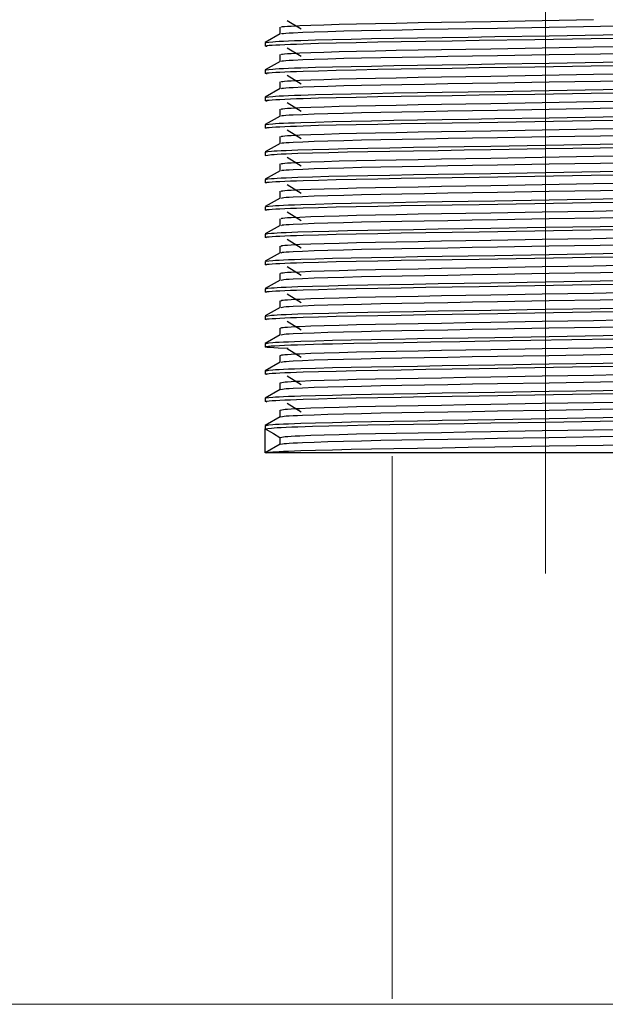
# Model space of a CAD drawing. Header units: millimetres. Extents: x 262469 to 275208, y -32539 to 9411.
# Tile 121 of 256: x 268047 to 268059, y -14149 to -14129. Entities that reach past the tile are written whole.
import ezdxf

# ---------------------------------------------------------------- set-up
doc = ezdxf.new("R2010")
doc.units = ezdxf.units.MM
doc.header["$LTSCALE"] = 100
doc.layers.add('$ IE_TELETECHNIKA', color=5, linetype='Continuous', lineweight=30)

msp = doc.modelspace()

# ---------------------------------------------------------------- linework, layer by layer
at = {"layer": '$ IE_TELETECHNIKA', "color": 7, "linetype": 'Continuous', "lineweight": 5, "ltscale": 20.32}
for p, q in [((268058.107, -14140.486), (268058.107, -14122.219)), ((268054.901, -14149.375), (268054.901, -14138.036))]:
    msp.add_line(p, q, dxfattribs=at)
at = {"layer": '$ IE_TELETECHNIKA', "color": 7, "linetype": 'Continuous'}
for p, q in [((268052.71, -14128.931), (268052.997, -14129.11)), ((268052.56, -14129.214), (268052.25, -14129.393)), ((268052.558, -14129.074), (268052.558, -14129.216)), ((268052.558, -14129.074), (268052.558, -14129.216)), ((268052.249, -14129.395), (268052.249, -14129.467)), ((268052.288, -14129.477), (268052.275, -14129.473)), ((268052.71, -14129.503), (268052.997, -14129.681)), ((268052.56, -14129.786), (268052.25, -14129.965)), ((268052.558, -14129.645), (268052.558, -14129.787)), ((268052.558, -14129.645), (268052.558, -14129.787)), ((268052.249, -14129.967), (268052.249, -14130.038)), ((268052.288, -14130.048), (268052.274, -14130.045)), ((268052.558, -14130.217), (268052.558, -14130.358)), ((268052.558, -14130.217), (268052.558, -14130.358)), ((268052.71, -14130.074), (268052.997, -14130.253)), ((268052.56, -14130.357), (268052.25, -14130.536)), ((268052.249, -14130.538), (268052.249, -14130.609)), ((268052.288, -14130.619), (268052.274, -14130.616)), ((268052.71, -14130.645), (268052.997, -14130.824)), ((268052.558, -14130.788), (268052.558, -14130.93)), ((268052.558, -14130.788), (268052.558, -14130.93)), ((268052.56, -14130.929), (268052.25, -14131.107)), ((268052.249, -14131.109), (268052.249, -14131.181)), ((268052.71, -14131.217), (268052.997, -14131.395)), ((268052.558, -14131.359), (268052.558, -14131.501)), ((268052.558, -14131.359), (268052.558, -14131.501)), ((268052.249, -14131.681), (268052.249, -14131.752)), ((268052.56, -14131.5), (268052.25, -14131.679)), ((268052.71, -14131.788), (268052.997, -14131.967)), ((268052.56, -14132.072), (268052.25, -14132.25)), ((268052.558, -14131.931), (268052.558, -14132.073)), ((268052.558, -14131.931), (268052.558, -14132.073)), ((268052.249, -14132.252), (268052.249, -14132.324)), ((268052.558, -14132.502), (268052.558, -14132.644)), ((268052.558, -14132.502), (268052.558, -14132.644)), ((268052.71, -14132.36), (268052.997, -14132.538)), ((268052.56, -14132.643), (268052.25, -14132.822)), ((268052.249, -14132.824), (268052.249, -14132.895)), ((268052.558, -14133.074), (268052.558, -14133.215)), ((268052.558, -14133.074), (268052.558, -14133.215)), ((268052.71, -14132.931), (268052.997, -14133.11)), ((268052.56, -14133.214), (268052.25, -14133.393)), ((268052.249, -14133.395), (268052.249, -14133.467)), ((268052.71, -14133.502), (268052.997, -14133.681)), ((268052.558, -14133.645), (268052.558, -14133.787)), ((268052.558, -14133.645), (268052.558, -14133.787)), ((268052.56, -14133.786), (268052.25, -14133.964)), ((268052.249, -14133.967), (268052.249, -14134.038)), ((268052.71, -14134.074), (268052.997, -14134.252)), ((268052.56, -14134.357), (268052.25, -14134.536)), ((268052.558, -14134.217), (268052.558, -14134.358)), ((268052.558, -14134.217), (268052.558, -14134.358)), ((268052.249, -14134.538), (268052.249, -14134.609)), ((268052.71, -14134.645), (268052.997, -14134.824)), ((268052.56, -14134.929), (268052.25, -14135.107)), ((268052.558, -14134.788), (268052.558, -14134.93)), ((268052.558, -14134.788), (268052.558, -14134.93)), ((268052.249, -14135.109), (268052.249, -14135.181)), ((268052.558, -14135.359), (268052.558, -14135.501)), ((268052.558, -14135.359), (268052.558, -14135.501)), ((268052.71, -14135.217), (268052.997, -14135.395)), ((268052.56, -14135.5), (268052.25, -14135.679)), ((268052.249, -14135.681), (268052.249, -14135.752)), ((268052.288, -14135.762), (268052.249, -14135.752)), ((268052.71, -14135.788), (268052.997, -14135.967)), ((268052.558, -14135.931), (268052.558, -14136.073)), ((268052.558, -14135.931), (268052.558, -14136.073)), ((268052.56, -14136.071), (268052.25, -14136.25)), ((268052.249, -14136.252), (268052.249, -14136.324)), ((268052.288, -14136.333), (268052.274, -14136.33)), ((268052.71, -14136.359), (268052.997, -14136.538)), ((268052.558, -14136.502), (268052.558, -14136.644)), ((268052.558, -14136.502), (268052.558, -14136.644)), ((268052.249, -14136.824), (268052.249, -14136.895)), ((268052.56, -14136.643), (268052.25, -14136.822)), ((268052.288, -14136.905), (268052.274, -14136.902)), ((268052.71, -14136.931), (268052.997, -14137.109)), ((268052.56, -14137.214), (268052.25, -14137.393)), ((268052.558, -14137.074), (268052.558, -14137.215)), ((268052.558, -14137.074), (268052.558, -14137.215)), ((268052.249, -14137.395), (268052.249, -14137.461)), ((268052.249, -14137.966), (268052.249, -14137.466)), ((268052.558, -14137.645), (268052.558, -14137.787)), ((268052.56, -14137.786), (268052.25, -14137.964)), ((268063.965, -14137.966), (268052.249, -14137.966))]:
    msp.add_line(p, q, dxfattribs=at)
at = {"layer": '$ IE_TELETECHNIKA', "color": 0, "linetype": 'Continuous', "lineweight": 5, "ltscale": 16}
msp.add_line((268358.672, -14149.491), (268029.705, -14149.491), dxfattribs=at)
at = {"layer": '$ IE_TELETECHNIKA', "color": 7, "linetype": 'Continuous'}
for points in [[(268052.588, -14129.074), (268052.589, -14129.066), (268052.612, -14129.061), (268052.654, -14129.057), (268052.715, -14129.053), (268052.79, -14129.048), (268052.975, -14129.039), (268053.204, -14129.03), (268053.477, -14129.02), (268053.797, -14129.011), (268054.158, -14129.002), (268054.555, -14128.993), (268054.986, -14128.985), (268055.447, -14128.977), (268055.933, -14128.968), (268056.44, -14128.96), (268056.962, -14128.951), (268058.035, -14128.932), (268059.11, -14128.914)], [(268052.59, -14129.214), (268052.587, -14129.21), (268052.598, -14129.206), (268052.631, -14129.202), (268052.683, -14129.197), (268052.752, -14129.193), (268052.835, -14129.188), (268053.033, -14129.179), (268053.273, -14129.17), (268053.559, -14129.161), (268053.89, -14129.152), (268054.261, -14129.143), (268054.668, -14129.134), (268055.108, -14129.125), (268055.576, -14129.117), (268056.068, -14129.109), (268056.579, -14129.1), (268057.105, -14129.091), (268058.18, -14129.073), (268059.252, -14129.054), (268059.774, -14129.045)], [(268052.275, -14129.473), (268052.247, -14129.465), (268052.258, -14129.46), (268052.286, -14129.456), (268052.332, -14129.451), (268052.392, -14129.447), (268052.468, -14129.442), (268052.557, -14129.438), (268052.659, -14129.433), (268052.775, -14129.428), (268052.903, -14129.424), (268053.044, -14129.419), (268053.364, -14129.409), (268053.732, -14129.4), (268054.146, -14129.39), (268054.6, -14129.381), (268055.089, -14129.373), (268055.608, -14129.364), (268056.152, -14129.356), (268056.716, -14129.347), (268057.881, -14129.327), (268059.056, -14129.308), (268059.631, -14129.299)], [(268052.271, -14129.393), (268052.327, -14129.385), (268052.408, -14129.376), (268052.466, -14129.372), (268052.539, -14129.367), (268052.629, -14129.363), (268052.736, -14129.358), (268052.858, -14129.353), (268052.994, -14129.349), (268053.303, -14129.339), (268053.654, -14129.33), (268054.045, -14129.321), (268054.473, -14129.312), (268054.936, -14129.304), (268055.43, -14129.296), (268055.949, -14129.287), (268056.489, -14129.279), (268057.044, -14129.27), (268058.18, -14129.251), (268059.312, -14129.233), (268059.864, -14129.224)], [(268052.587, -14129.645), (268052.59, -14129.637), (268052.613, -14129.633), (268052.655, -14129.628), (268052.714, -14129.624), (268052.789, -14129.62), (268052.975, -14129.61), (268053.204, -14129.601), (268053.477, -14129.592), (268053.797, -14129.583), (268054.157, -14129.574), (268054.555, -14129.565), (268054.986, -14129.556), (268055.447, -14129.548), (268055.933, -14129.54), (268056.44, -14129.531), (268056.962, -14129.522), (268058.034, -14129.504), (268059.109, -14129.485), (268059.635, -14129.476)], [(268052.59, -14129.786), (268052.6, -14129.778), (268052.631, -14129.773), (268052.683, -14129.769), (268052.752, -14129.764), (268052.834, -14129.76), (268053.032, -14129.751), (268053.273, -14129.742), (268053.559, -14129.732), (268053.889, -14129.723), (268054.26, -14129.714), (268054.668, -14129.705), (268055.107, -14129.697), (268055.575, -14129.689), (268056.067, -14129.68), (268056.578, -14129.672), (268057.104, -14129.662), (268058.179, -14129.644), (268059.251, -14129.626), (268059.774, -14129.617)], [(268052.271, -14129.964), (268052.327, -14129.956), (268052.408, -14129.947), (268052.465, -14129.943), (268052.539, -14129.939), (268052.629, -14129.934), (268052.736, -14129.929), (268052.858, -14129.925), (268052.994, -14129.92), (268053.302, -14129.911), (268053.654, -14129.902), (268054.045, -14129.893), (268054.473, -14129.884), (268054.935, -14129.875), (268055.429, -14129.867), (268055.949, -14129.859), (268056.489, -14129.85), (268057.044, -14129.841), (268058.179, -14129.823), (268059.312, -14129.804), (268059.863, -14129.795)], [(268052.274, -14130.045), (268052.247, -14130.036), (268052.258, -14130.032), (268052.286, -14130.027), (268052.332, -14130.023), (268052.392, -14130.018), (268052.468, -14130.014), (268052.557, -14130.009), (268052.659, -14130.005), (268052.775, -14130), (268052.903, -14129.995), (268053.044, -14129.99), (268053.364, -14129.981), (268053.733, -14129.971), (268054.146, -14129.962), (268054.6, -14129.953), (268055.089, -14129.944), (268055.608, -14129.936), (268056.152, -14129.927), (268056.716, -14129.918), (268057.881, -14129.899), (268059.056, -14129.88), (268059.631, -14129.87)], [(268052.587, -14130.217), (268052.592, -14130.208), (268052.614, -14130.204), (268052.655, -14130.2), (268052.714, -14130.195), (268052.789, -14130.191), (268052.975, -14130.182), (268053.204, -14130.173), (268053.477, -14130.163), (268053.797, -14130.154), (268054.157, -14130.145), (268054.555, -14130.136), (268054.986, -14130.128), (268055.447, -14130.119), (268055.933, -14130.111), (268056.439, -14130.102), (268056.962, -14130.093), (268058.034, -14130.075), (268059.109, -14130.057), (268059.635, -14130.048)], [(268052.59, -14130.357), (268052.601, -14130.349), (268052.632, -14130.345), (268052.683, -14130.34), (268052.751, -14130.336), (268052.834, -14130.331), (268053.032, -14130.322), (268053.272, -14130.313), (268053.558, -14130.304), (268053.889, -14130.294), (268054.26, -14130.285), (268054.667, -14130.277), (268055.106, -14130.268), (268055.574, -14130.26), (268056.066, -14130.252), (268056.578, -14130.243), (268057.103, -14130.234), (268058.179, -14130.215), (268059.251, -14130.197), (268059.773, -14130.188)], [(268052.274, -14130.616), (268052.247, -14130.607), (268052.258, -14130.603), (268052.286, -14130.599), (268052.332, -14130.594), (268052.392, -14130.59), (268052.468, -14130.585), (268052.557, -14130.581), (268052.659, -14130.576), (268052.775, -14130.571), (268052.903, -14130.566), (268053.044, -14130.562), (268053.364, -14130.552), (268053.733, -14130.543), (268054.146, -14130.533), (268054.6, -14130.524), (268055.089, -14130.516), (268055.608, -14130.507), (268056.152, -14130.498), (268056.716, -14130.489), (268057.881, -14130.47), (268059.056, -14130.451), (268059.631, -14130.442)], [(268052.271, -14130.536), (268052.327, -14130.527), (268052.408, -14130.519), (268052.465, -14130.514), (268052.539, -14130.51), (268052.629, -14130.505), (268052.736, -14130.501), (268052.858, -14130.496), (268052.993, -14130.492), (268053.302, -14130.482), (268053.654, -14130.473), (268054.045, -14130.464), (268054.472, -14130.455), (268054.935, -14130.447), (268055.429, -14130.439), (268055.949, -14130.43), (268056.489, -14130.422), (268057.044, -14130.413), (268058.179, -14130.394), (268059.312, -14130.376), (268059.863, -14130.367)], [(268052.586, -14130.788), (268052.593, -14130.78), (268052.615, -14130.776), (268052.656, -14130.771), (268052.715, -14130.767), (268052.789, -14130.762), (268052.974, -14130.753), (268053.204, -14130.744), (268053.478, -14130.735), (268053.797, -14130.725), (268054.157, -14130.716), (268054.555, -14130.708), (268054.986, -14130.699), (268055.447, -14130.691), (268055.933, -14130.682), (268056.439, -14130.674), (268056.962, -14130.665), (268058.034, -14130.646), (268059.109, -14130.628), (268059.635, -14130.619)], [(268052.59, -14130.929), (268052.603, -14130.92), (268052.633, -14130.916), (268052.683, -14130.912), (268052.751, -14130.907), (268052.833, -14130.903), (268053.031, -14130.894), (268053.272, -14130.884), (268053.557, -14130.875), (268053.888, -14130.866), (268054.259, -14130.857), (268054.666, -14130.848), (268055.105, -14130.84), (268055.573, -14130.831), (268056.065, -14130.823), (268056.577, -14130.814), (268057.102, -14130.805), (268058.178, -14130.787), (268059.25, -14130.768), (268059.773, -14130.759)], [(268052.274, -14131.187), (268052.247, -14131.179), (268052.258, -14131.175), (268052.286, -14131.17), (268052.332, -14131.166), (268052.392, -14131.161), (268052.468, -14131.157), (268052.557, -14131.152), (268052.659, -14131.147), (268052.775, -14131.143), (268052.903, -14131.138), (268053.044, -14131.133), (268053.364, -14131.123), (268053.733, -14131.114), (268054.146, -14131.105), (268054.6, -14131.096), (268055.089, -14131.087), (268055.608, -14131.079), (268056.152, -14131.07), (268056.716, -14131.061), (268057.881, -14131.042), (268059.056, -14131.023), (268059.631, -14131.013)], [(268052.271, -14131.107), (268052.327, -14131.099), (268052.408, -14131.09), (268052.465, -14131.086), (268052.539, -14131.081), (268052.629, -14131.077), (268052.736, -14131.072), (268052.858, -14131.068), (268052.993, -14131.063), (268053.302, -14131.054), (268053.654, -14131.044), (268054.045, -14131.035), (268054.472, -14131.027), (268054.935, -14131.018), (268055.429, -14131.01), (268055.949, -14131.002), (268056.489, -14130.993), (268057.044, -14130.984), (268058.179, -14130.965), (268059.312, -14130.947), (268059.863, -14130.938)], [(268052.585, -14131.359), (268052.594, -14131.351), (268052.616, -14131.347), (268052.657, -14131.343), (268052.715, -14131.338), (268052.788, -14131.334), (268052.974, -14131.325), (268053.204, -14131.315), (268053.478, -14131.306), (268053.796, -14131.297), (268054.157, -14131.288), (268054.555, -14131.279), (268054.986, -14131.27), (268055.447, -14131.262), (268055.933, -14131.254), (268056.439, -14131.245), (268056.962, -14131.236), (268058.034, -14131.218), (268059.109, -14131.199), (268059.635, -14131.19)], [(268052.59, -14131.5), (268052.605, -14131.492), (268052.635, -14131.488), (268052.684, -14131.483), (268052.751, -14131.479), (268052.833, -14131.474), (268053.032, -14131.465), (268053.273, -14131.456), (268053.559, -14131.446), (268053.89, -14131.437), (268054.261, -14131.428), (268054.668, -14131.42), (268055.108, -14131.411), (268055.576, -14131.403), (268056.068, -14131.394), (268056.579, -14131.386), (268057.105, -14131.377), (268058.18, -14131.358), (268059.252, -14131.34), (268059.774, -14131.331)], [(268052.249, -14131.681), (268052.303, -14131.672), (268052.38, -14131.664), (268052.434, -14131.659), (268052.502, -14131.655), (268052.586, -14131.65), (268052.687, -14131.646), (268052.804, -14131.641), (268052.934, -14131.636), (268053.234, -14131.627), (268053.58, -14131.618), (268053.966, -14131.609), (268054.391, -14131.6), (268054.851, -14131.591), (268055.344, -14131.583), (268055.864, -14131.574), (268056.406, -14131.566), (268056.963, -14131.557), (268058.106, -14131.538), (268059.249, -14131.519), (268059.807, -14131.51)], [(268052.249, -14131.752), (268052.303, -14131.744), (268052.38, -14131.735), (268052.434, -14131.731), (268052.502, -14131.726), (268052.586, -14131.722), (268052.687, -14131.717), (268052.804, -14131.713), (268052.934, -14131.708), (268053.234, -14131.698), (268053.58, -14131.689), (268053.966, -14131.68), (268054.391, -14131.671), (268054.851, -14131.663), (268055.344, -14131.654), (268055.864, -14131.646), (268056.406, -14131.637), (268056.963, -14131.628), (268058.106, -14131.609), (268059.249, -14131.591), (268059.807, -14131.582)], [(268052.583, -14131.931), (268052.595, -14131.923), (268052.617, -14131.918), (268052.657, -14131.914), (268052.715, -14131.91), (268052.788, -14131.905), (268052.974, -14131.896), (268053.204, -14131.887), (268053.478, -14131.877), (268053.796, -14131.868), (268054.157, -14131.859), (268054.555, -14131.85), (268054.986, -14131.842), (268055.447, -14131.834), (268055.932, -14131.825), (268056.439, -14131.817), (268056.961, -14131.808), (268058.034, -14131.789), (268059.109, -14131.771), (268059.634, -14131.762)], [(268052.249, -14132.252), (268052.303, -14132.244), (268052.38, -14132.235), (268052.434, -14132.231), (268052.502, -14132.226), (268052.586, -14132.222), (268052.687, -14132.217), (268052.804, -14132.213), (268052.934, -14132.208), (268053.234, -14132.198), (268053.58, -14132.189), (268053.966, -14132.18), (268054.391, -14132.171), (268054.851, -14132.163), (268055.344, -14132.154), (268055.864, -14132.146), (268056.406, -14132.137), (268056.963, -14132.128), (268058.106, -14132.109), (268059.249, -14132.091), (268059.807, -14132.082)], [(268052.589, -14132.071), (268052.606, -14132.063), (268052.635, -14132.059), (268052.684, -14132.055), (268052.751, -14132.05), (268052.833, -14132.046), (268053.032, -14132.036), (268053.273, -14132.027), (268053.559, -14132.018), (268053.889, -14132.009), (268054.26, -14132), (268054.667, -14131.991), (268055.107, -14131.982), (268055.575, -14131.974), (268056.067, -14131.966), (268056.578, -14131.957), (268057.104, -14131.948), (268058.179, -14131.93), (268059.251, -14131.911), (268059.774, -14131.902)], [(268052.274, -14132.33), (268052.247, -14132.322), (268052.258, -14132.317), (268052.286, -14132.313), (268052.332, -14132.309), (268052.392, -14132.304), (268052.468, -14132.299), (268052.557, -14132.295), (268052.659, -14132.29), (268052.775, -14132.285), (268052.903, -14132.281), (268053.044, -14132.276), (268053.364, -14132.266), (268053.732, -14132.257), (268054.146, -14132.248), (268054.6, -14132.239), (268055.089, -14132.23), (268055.608, -14132.221), (268056.152, -14132.213), (268056.716, -14132.204), (268057.881, -14132.185), (268059.056, -14132.165), (268059.631, -14132.156)], [(268052.582, -14132.502), (268052.596, -14132.494), (268052.618, -14132.49), (268052.658, -14132.485), (268052.715, -14132.481), (268052.788, -14132.477), (268052.974, -14132.467), (268053.204, -14132.458), (268053.478, -14132.449), (268053.796, -14132.44), (268054.157, -14132.431), (268054.555, -14132.422), (268054.986, -14132.413), (268055.446, -14132.405), (268055.932, -14132.397), (268056.439, -14132.388), (268056.961, -14132.379), (268058.033, -14132.361), (268059.108, -14132.342), (268059.634, -14132.333)], [(268052.589, -14132.643), (268052.607, -14132.635), (268052.636, -14132.63), (268052.685, -14132.626), (268052.751, -14132.622), (268052.832, -14132.617), (268053.031, -14132.608), (268053.272, -14132.599), (268053.558, -14132.589), (268053.889, -14132.58), (268054.26, -14132.571), (268054.667, -14132.562), (268055.106, -14132.554), (268055.574, -14132.546), (268056.066, -14132.537), (268056.577, -14132.529), (268057.103, -14132.52), (268058.178, -14132.501), (268059.251, -14132.483), (268059.773, -14132.474)], [(268052.271, -14132.821), (268052.327, -14132.813), (268052.408, -14132.804), (268052.465, -14132.8), (268052.539, -14132.796), (268052.629, -14132.791), (268052.736, -14132.787), (268052.858, -14132.782), (268052.994, -14132.777), (268053.302, -14132.768), (268053.654, -14132.759), (268054.045, -14132.75), (268054.473, -14132.741), (268054.935, -14132.733), (268055.429, -14132.724), (268055.949, -14132.716), (268056.489, -14132.707), (268057.044, -14132.698), (268058.179, -14132.68), (268059.312, -14132.661), (268059.863, -14132.652)], [(268052.274, -14132.902), (268052.247, -14132.893), (268052.258, -14132.889), (268052.286, -14132.884), (268052.332, -14132.88), (268052.392, -14132.875), (268052.468, -14132.871), (268052.557, -14132.866), (268052.659, -14132.862), (268052.775, -14132.857), (268052.903, -14132.852), (268053.044, -14132.847), (268053.364, -14132.838), (268053.733, -14132.828), (268054.146, -14132.819), (268054.6, -14132.81), (268055.089, -14132.801), (268055.608, -14132.793), (268056.152, -14132.784), (268056.716, -14132.775), (268057.881, -14132.756), (268059.056, -14132.737), (268059.631, -14132.727)], [(268052.58, -14133.074), (268052.597, -14133.065), (268052.619, -14133.061), (268052.659, -14133.057), (268052.715, -14133.052), (268052.788, -14133.048), (268052.973, -14133.039), (268053.203, -14133.03), (268053.478, -14133.02), (268053.796, -14133.011), (268054.157, -14133.002), (268054.555, -14132.993), (268054.986, -14132.985), (268055.446, -14132.976), (268055.932, -14132.968), (268056.439, -14132.959), (268056.961, -14132.951), (268058.033, -14132.932), (268059.108, -14132.914), (268059.634, -14132.905)], [(268052.588, -14133.214), (268052.609, -14133.206), (268052.637, -14133.202), (268052.685, -14133.197), (268052.751, -14133.193), (268052.831, -14133.188), (268053.03, -14133.179), (268053.272, -14133.17), (268053.558, -14133.161), (268053.888, -14133.152), (268054.259, -14133.143), (268054.666, -14133.134), (268055.105, -14133.125), (268055.573, -14133.117), (268056.065, -14133.109), (268056.576, -14133.1), (268057.102, -14133.091), (268058.178, -14133.072), (268059.25, -14133.054), (268059.773, -14133.045)], [(268052.275, -14133.473), (268052.247, -14133.464), (268052.258, -14133.46), (268052.286, -14133.456), (268052.332, -14133.451), (268052.392, -14133.447), (268052.468, -14133.442), (268052.557, -14133.438), (268052.659, -14133.433), (268052.775, -14133.428), (268052.903, -14133.423), (268053.044, -14133.419), (268053.364, -14133.409), (268053.732, -14133.4), (268054.146, -14133.39), (268054.6, -14133.381), (268055.089, -14133.373), (268055.608, -14133.364), (268056.152, -14133.355), (268056.716, -14133.346), (268057.881, -14133.327), (268059.056, -14133.308), (268059.631, -14133.299)], [(268052.249, -14133.395), (268052.303, -14133.387), (268052.38, -14133.378), (268052.434, -14133.374), (268052.502, -14133.369), (268052.586, -14133.365), (268052.687, -14133.36), (268052.804, -14133.355), (268052.934, -14133.351), (268053.234, -14133.341), (268053.58, -14133.332), (268053.966, -14133.323), (268054.391, -14133.314), (268054.851, -14133.305), (268055.344, -14133.297), (268055.864, -14133.289), (268056.406, -14133.28), (268056.963, -14133.271), (268058.106, -14133.252), (268059.249, -14133.234), (268059.807, -14133.225)], [(268052.578, -14133.645), (268052.597, -14133.637), (268052.62, -14133.633), (268052.659, -14133.628), (268052.716, -14133.624), (268052.788, -14133.619), (268052.973, -14133.61), (268053.203, -14133.601), (268053.478, -14133.592), (268053.796, -14133.583), (268054.157, -14133.573), (268054.554, -14133.565), (268054.986, -14133.556), (268055.446, -14133.548), (268055.932, -14133.539), (268056.439, -14133.531), (268056.961, -14133.522), (268058.033, -14133.504), (268059.108, -14133.485), (268059.634, -14133.476)], [(268052.586, -14133.786), (268052.61, -14133.777), (268052.638, -14133.773), (268052.685, -14133.769), (268052.75, -14133.764), (268052.831, -14133.76), (268053.029, -14133.751), (268053.271, -14133.741), (268053.557, -14133.732), (268053.887, -14133.723), (268054.258, -14133.714), (268054.665, -14133.705), (268055.104, -14133.697), (268055.572, -14133.688), (268056.064, -14133.68), (268056.576, -14133.671), (268057.101, -14133.662), (268058.177, -14133.644), (268059.25, -14133.625), (268059.772, -14133.617)], [(268052.274, -14134.044), (268052.247, -14134.036), (268052.258, -14134.032), (268052.286, -14134.027), (268052.332, -14134.023), (268052.392, -14134.018), (268052.468, -14134.014), (268052.557, -14134.009), (268052.659, -14134.004), (268052.775, -14134), (268052.903, -14133.995), (268053.044, -14133.99), (268053.364, -14133.98), (268053.733, -14133.971), (268054.146, -14133.962), (268054.6, -14133.953), (268055.089, -14133.944), (268055.608, -14133.936), (268056.152, -14133.927), (268056.716, -14133.918), (268057.881, -14133.899), (268059.056, -14133.88), (268059.631, -14133.87)], [(268052.271, -14133.964), (268052.327, -14133.956), (268052.408, -14133.947), (268052.465, -14133.943), (268052.539, -14133.938), (268052.629, -14133.934), (268052.736, -14133.929), (268052.858, -14133.925), (268052.993, -14133.92), (268053.302, -14133.911), (268053.654, -14133.902), (268054.045, -14133.893), (268054.472, -14133.884), (268054.935, -14133.875), (268055.429, -14133.867), (268055.949, -14133.859), (268056.489, -14133.85), (268057.044, -14133.841), (268058.179, -14133.822), (268059.312, -14133.804), (268059.863, -14133.795)], [(268052.576, -14134.216), (268052.597, -14134.208), (268052.621, -14134.204), (268052.66, -14134.2), (268052.716, -14134.195), (268052.788, -14134.191), (268052.973, -14134.182), (268053.203, -14134.172), (268053.478, -14134.163), (268053.796, -14134.154), (268054.157, -14134.145), (268054.554, -14134.136), (268054.986, -14134.128), (268055.446, -14134.119), (268055.932, -14134.111), (268056.438, -14134.102), (268056.961, -14134.093), (268058.033, -14134.075), (268059.108, -14134.056), (268059.634, -14134.047)], [(268052.585, -14134.357), (268052.611, -14134.349), (268052.64, -14134.345), (268052.687, -14134.34), (268052.751, -14134.336), (268052.832, -14134.331), (268053.03, -14134.322), (268053.273, -14134.313), (268053.559, -14134.304), (268053.889, -14134.294), (268054.26, -14134.285), (268054.667, -14134.277), (268055.107, -14134.268), (268055.574, -14134.26), (268056.066, -14134.251), (268056.578, -14134.243), (268057.104, -14134.234), (268058.179, -14134.215), (268059.251, -14134.197), (268059.774, -14134.188)], [(268052.274, -14134.616), (268052.247, -14134.607), (268052.258, -14134.603), (268052.286, -14134.599), (268052.332, -14134.594), (268052.392, -14134.59), (268052.468, -14134.585), (268052.557, -14134.58), (268052.659, -14134.576), (268052.775, -14134.571), (268052.903, -14134.566), (268053.044, -14134.561), (268053.364, -14134.552), (268053.733, -14134.542), (268054.146, -14134.533), (268054.6, -14134.524), (268055.089, -14134.516), (268055.608, -14134.507), (268056.152, -14134.498), (268056.716, -14134.489), (268057.881, -14134.47), (268059.056, -14134.451), (268059.631, -14134.442)], [(268052.249, -14134.538), (268052.303, -14134.529), (268052.38, -14134.521), (268052.434, -14134.516), (268052.502, -14134.512), (268052.586, -14134.507), (268052.687, -14134.503), (268052.804, -14134.498), (268052.934, -14134.493), (268053.234, -14134.484), (268053.58, -14134.475), (268053.966, -14134.466), (268054.391, -14134.457), (268054.851, -14134.448), (268055.344, -14134.44), (268055.864, -14134.431), (268056.406, -14134.423), (268056.963, -14134.414), (268058.106, -14134.395), (268059.249, -14134.376), (268059.807, -14134.367)], [(268052.573, -14134.788), (268052.598, -14134.78), (268052.622, -14134.775), (268052.661, -14134.771), (268052.717, -14134.767), (268052.788, -14134.762), (268052.874, -14134.758), (268052.973, -14134.753), (268053.203, -14134.744), (268053.478, -14134.735), (268053.796, -14134.725), (268054.157, -14134.716), (268054.554, -14134.707), (268054.985, -14134.699), (268055.446, -14134.691), (268055.932, -14134.682), (268056.438, -14134.674), (268056.961, -14134.665), (268058.033, -14134.646), (268059.108, -14134.628), (268059.634, -14134.619)], [(268052.584, -14134.929), (268052.612, -14134.92), (268052.641, -14134.916), (268052.687, -14134.912), (268052.751, -14134.907), (268052.831, -14134.903), (268053.03, -14134.893), (268053.272, -14134.884), (268053.558, -14134.875), (268053.888, -14134.866), (268054.259, -14134.857), (268054.666, -14134.848), (268055.106, -14134.84), (268055.573, -14134.831), (268056.065, -14134.823), (268056.577, -14134.814), (268057.103, -14134.805), (268058.178, -14134.787), (268059.25, -14134.768), (268059.773, -14134.759)], [(268052.249, -14135.109), (268052.303, -14135.101), (268052.38, -14135.092), (268052.434, -14135.088), (268052.502, -14135.083), (268052.586, -14135.079), (268052.687, -14135.074), (268052.804, -14135.07), (268052.934, -14135.065), (268053.234, -14135.056), (268053.58, -14135.046), (268053.966, -14135.037), (268054.391, -14135.028), (268054.851, -14135.02), (268055.344, -14135.011), (268055.864, -14135.003), (268056.406, -14134.994), (268056.963, -14134.985), (268058.106, -14134.966), (268059.249, -14134.948), (268059.807, -14134.939)], [(268052.274, -14135.187), (268052.247, -14135.179), (268052.258, -14135.174), (268052.286, -14135.17), (268052.332, -14135.166), (268052.392, -14135.161), (268052.468, -14135.157), (268052.557, -14135.152), (268052.659, -14135.147), (268052.775, -14135.142), (268052.903, -14135.138), (268053.044, -14135.133), (268053.364, -14135.123), (268053.733, -14135.114), (268054.146, -14135.105), (268054.6, -14135.096), (268055.089, -14135.087), (268055.608, -14135.078), (268056.152, -14135.07), (268056.716, -14135.061), (268057.881, -14135.042), (268059.056, -14135.022), (268059.631, -14135.013)], [(268052.57, -14135.359), (268052.598, -14135.351), (268052.623, -14135.347), (268052.662, -14135.343), (268052.717, -14135.338), (268052.788, -14135.334), (268052.874, -14135.329), (268052.972, -14135.324), (268053.203, -14135.315), (268053.478, -14135.306), (268053.796, -14135.297), (268054.157, -14135.288), (268054.554, -14135.279), (268054.985, -14135.27), (268055.446, -14135.262), (268055.932, -14135.254), (268056.438, -14135.245), (268056.961, -14135.236), (268058.033, -14135.218), (268059.108, -14135.199), (268059.633, -14135.19)], [(268052.582, -14135.5), (268052.612, -14135.492), (268052.642, -14135.487), (268052.688, -14135.483), (268052.751, -14135.479), (268052.831, -14135.474), (268053.029, -14135.465), (268053.272, -14135.456), (268053.558, -14135.446), (268053.888, -14135.437), (268054.258, -14135.428), (268054.666, -14135.419), (268055.105, -14135.411), (268055.573, -14135.403), (268056.065, -14135.394), (268056.576, -14135.386), (268057.102, -14135.377), (268058.177, -14135.358), (268059.25, -14135.34), (268059.772, -14135.331)], [(268052.731, -14135.788), (268052.521, -14135.778), (268052.428, -14135.773), (268052.351, -14135.768), (268052.293, -14135.763), (268052.26, -14135.758), (268052.249, -14135.753), (268052.255, -14135.749), (268052.279, -14135.744), (268052.319, -14135.739), (268052.377, -14135.734), (268052.452, -14135.729), (268052.545, -14135.724), (268052.655, -14135.719), (268052.781, -14135.713), (268052.925, -14135.708), (268053.084, -14135.703), (268053.259, -14135.698), (268053.448, -14135.692), (268053.652, -14135.687), (268053.869, -14135.682), (268054.099, -14135.677), (268054.595, -14135.667), (268055.135, -14135.658), (268055.71, -14135.648), (268056.315, -14135.638), (268056.942, -14135.628), (268059.514, -14135.586)], [(268052.271, -14135.679), (268052.327, -14135.67), (268052.408, -14135.662), (268052.465, -14135.657), (268052.539, -14135.653), (268052.629, -14135.648), (268052.736, -14135.644), (268052.858, -14135.639), (268052.994, -14135.634), (268053.302, -14135.625), (268053.654, -14135.616), (268054.045, -14135.607), (268054.473, -14135.598), (268054.935, -14135.59), (268055.429, -14135.581), (268055.949, -14135.573), (268056.489, -14135.564), (268057.044, -14135.555), (268058.179, -14135.537), (268059.312, -14135.518), (268059.863, -14135.509)], [(268052.568, -14135.931), (268052.598, -14135.922), (268052.623, -14135.918), (268052.662, -14135.914), (268052.717, -14135.91), (268052.788, -14135.905), (268052.874, -14135.9), (268052.972, -14135.896), (268053.203, -14135.887), (268053.478, -14135.877), (268053.796, -14135.868), (268054.157, -14135.859), (268054.554, -14135.85), (268054.985, -14135.842), (268055.446, -14135.834), (268055.932, -14135.825), (268056.438, -14135.817), (268056.96, -14135.808), (268058.033, -14135.789), (268059.107, -14135.771), (268059.633, -14135.762)], [(268052.58, -14136.071), (268052.613, -14136.063), (268052.642, -14136.059), (268052.688, -14136.055), (268052.751, -14136.05), (268052.83, -14136.046), (268053.028, -14136.036), (268053.271, -14136.027), (268053.557, -14136.018), (268053.887, -14136.009), (268054.257, -14136), (268054.664, -14135.991), (268055.104, -14135.983), (268055.572, -14135.974), (268056.064, -14135.966), (268056.575, -14135.957), (268057.101, -14135.948), (268058.176, -14135.93), (268059.249, -14135.911), (268059.772, -14135.902)], [(268052.274, -14136.33), (268052.247, -14136.322), (268052.258, -14136.317), (268052.286, -14136.313), (268052.332, -14136.308), (268052.392, -14136.304), (268052.468, -14136.299), (268052.557, -14136.295), (268052.659, -14136.29), (268052.775, -14136.285), (268052.903, -14136.281), (268053.044, -14136.276), (268053.364, -14136.266), (268053.732, -14136.257), (268054.146, -14136.247), (268054.6, -14136.238), (268055.089, -14136.23), (268055.608, -14136.221), (268056.152, -14136.213), (268056.716, -14136.203), (268057.881, -14136.184), (268059.056, -14136.165), (268059.631, -14136.156)], [(268052.271, -14136.25), (268052.327, -14136.241), (268052.408, -14136.233), (268052.465, -14136.229), (268052.539, -14136.224), (268052.629, -14136.22), (268052.736, -14136.215), (268052.858, -14136.21), (268052.994, -14136.206), (268053.302, -14136.196), (268053.654, -14136.187), (268054.045, -14136.178), (268054.473, -14136.169), (268054.936, -14136.161), (268055.429, -14136.153), (268055.949, -14136.144), (268056.489, -14136.136), (268057.044, -14136.127), (268058.179, -14136.108), (268059.312, -14136.09), (268059.863, -14136.081)], [(268052.565, -14136.502), (268052.597, -14136.494), (268052.663, -14136.485), (268052.718, -14136.481), (268052.789, -14136.476), (268052.874, -14136.472), (268052.972, -14136.467), (268053.203, -14136.458), (268053.478, -14136.449), (268053.796, -14136.44), (268054.157, -14136.43), (268054.554, -14136.422), (268054.985, -14136.413), (268055.446, -14136.405), (268055.932, -14136.397), (268056.438, -14136.388), (268056.96, -14136.379), (268058.032, -14136.361), (268059.107, -14136.342), (268059.633, -14136.333)], [(268052.578, -14136.643), (268052.613, -14136.634), (268052.644, -14136.63), (268052.69, -14136.626), (268052.752, -14136.621), (268052.831, -14136.617), (268053.029, -14136.608), (268053.272, -14136.598), (268053.559, -14136.589), (268053.889, -14136.58), (268054.259, -14136.571), (268054.666, -14136.562), (268055.106, -14136.554), (268055.574, -14136.546), (268056.066, -14136.537), (268056.577, -14136.528), (268057.103, -14136.519), (268058.178, -14136.501), (268059.251, -14136.483), (268059.773, -14136.474)], [(268052.274, -14136.902), (268052.247, -14136.893), (268052.258, -14136.889), (268052.286, -14136.884), (268052.332, -14136.88), (268052.392, -14136.875), (268052.468, -14136.871), (268052.557, -14136.866), (268052.659, -14136.861), (268052.775, -14136.857), (268052.903, -14136.852), (268053.044, -14136.847), (268053.364, -14136.838), (268053.733, -14136.828), (268054.146, -14136.819), (268054.6, -14136.81), (268055.089, -14136.801), (268055.608, -14136.793), (268056.152, -14136.784), (268056.716, -14136.775), (268057.881, -14136.756), (268059.056, -14136.737), (268059.631, -14136.727)], [(268052.271, -14136.821), (268052.327, -14136.813), (268052.408, -14136.804), (268052.465, -14136.8), (268052.539, -14136.795), (268052.629, -14136.791), (268052.736, -14136.786), (268052.858, -14136.782), (268052.994, -14136.777), (268053.302, -14136.768), (268053.654, -14136.759), (268054.045, -14136.75), (268054.473, -14136.741), (268054.936, -14136.732), (268055.429, -14136.724), (268055.949, -14136.716), (268056.489, -14136.707), (268057.044, -14136.698), (268058.179, -14136.68), (268059.312, -14136.661), (268059.863, -14136.652)], [(268052.561, -14137.074), (268052.597, -14137.065), (268052.664, -14137.057), (268052.718, -14137.052), (268052.789, -14137.048), (268052.874, -14137.043), (268052.972, -14137.039), (268053.203, -14137.029), (268053.478, -14137.02), (268053.796, -14137.011), (268054.157, -14137.002), (268054.554, -14136.993), (268054.985, -14136.985), (268055.446, -14136.976), (268055.932, -14136.968), (268056.438, -14136.959), (268056.96, -14136.95), (268058.032, -14136.932), (268059.107, -14136.914), (268059.633, -14136.905)], [(268052.271, -14137.393), (268052.327, -14137.384), (268052.408, -14137.376), (268052.466, -14137.371), (268052.539, -14137.367), (268052.629, -14137.362), (268052.736, -14137.358), (268052.858, -14137.353), (268052.994, -14137.349), (268053.303, -14137.339), (268053.654, -14137.33), (268054.045, -14137.321), (268054.473, -14137.312), (268054.936, -14137.304), (268055.43, -14137.296), (268055.949, -14137.287), (268056.489, -14137.278), (268057.044, -14137.269), (268058.18, -14137.251), (268059.312, -14137.232), (268059.864, -14137.224)], [(268052.575, -14137.214), (268052.613, -14137.206), (268052.645, -14137.202), (268052.69, -14137.197), (268052.753, -14137.193), (268052.831, -14137.188), (268052.923, -14137.184), (268053.028, -14137.179), (268053.272, -14137.17), (268053.558, -14137.161), (268053.888, -14137.151), (268054.259, -14137.142), (268054.666, -14137.134), (268055.105, -14137.125), (268055.573, -14137.117), (268056.065, -14137.109), (268056.576, -14137.1), (268057.102, -14137.091), (268058.178, -14137.072), (268059.25, -14137.054), (268059.773, -14137.045)], [(268052.249, -14137.466), (268052.303, -14137.458), (268052.38, -14137.449), (268052.434, -14137.445), (268052.502, -14137.44), (268052.586, -14137.436), (268052.687, -14137.431), (268052.804, -14137.427), (268052.934, -14137.422), (268053.234, -14137.413), (268053.58, -14137.403), (268053.966, -14137.394), (268054.391, -14137.385), (268054.851, -14137.377), (268055.344, -14137.368), (268055.864, -14137.36), (268056.406, -14137.351), (268056.963, -14137.342), (268058.106, -14137.324), (268059.249, -14137.305), (268059.807, -14137.296)], [(268052.249, -14137.466), (268052.422, -14137.566), (268052.558, -14137.645)], [(268052.558, -14137.645), (268052.596, -14137.637), (268052.664, -14137.628), (268052.719, -14137.624), (268052.789, -14137.619), (268052.874, -14137.615), (268052.972, -14137.61), (268053.203, -14137.601), (268053.478, -14137.592), (268053.797, -14137.582), (268054.157, -14137.573), (268054.554, -14137.565), (268054.986, -14137.556), (268055.446, -14137.548), (268055.932, -14137.539), (268056.438, -14137.531), (268056.961, -14137.522), (268058.033, -14137.503), (268059.107, -14137.485), (268059.633, -14137.476)], [(268052.573, -14137.786), (268052.613, -14137.777), (268052.645, -14137.773), (268052.691, -14137.769), (268052.753, -14137.764), (268052.831, -14137.76), (268052.923, -14137.755), (268053.028, -14137.751), (268053.271, -14137.741), (268053.557, -14137.732), (268053.887, -14137.723), (268054.258, -14137.714), (268054.665, -14137.705), (268055.104, -14137.697), (268055.572, -14137.688), (268056.064, -14137.68), (268056.576, -14137.671), (268057.101, -14137.662), (268058.177, -14137.644), (268059.249, -14137.625), (268059.772, -14137.616)], [(268052.271, -14137.964), (268052.327, -14137.956), (268052.408, -14137.947), (268052.465, -14137.943), (268052.539, -14137.938), (268052.629, -14137.934), (268052.736, -14137.929), (268052.858, -14137.925), (268052.994, -14137.92), (268053.302, -14137.911), (268053.654, -14137.901), (268054.045, -14137.892), (268054.473, -14137.884), (268054.935, -14137.875), (268055.429, -14137.867), (268055.949, -14137.859), (268056.489, -14137.85), (268057.044, -14137.841), (268058.179, -14137.822), (268059.312, -14137.804), (268059.863, -14137.795)]]:
    msp.add_lwpolyline(points, dxfattribs=at)

doc.saveas('drawing.dxf')
